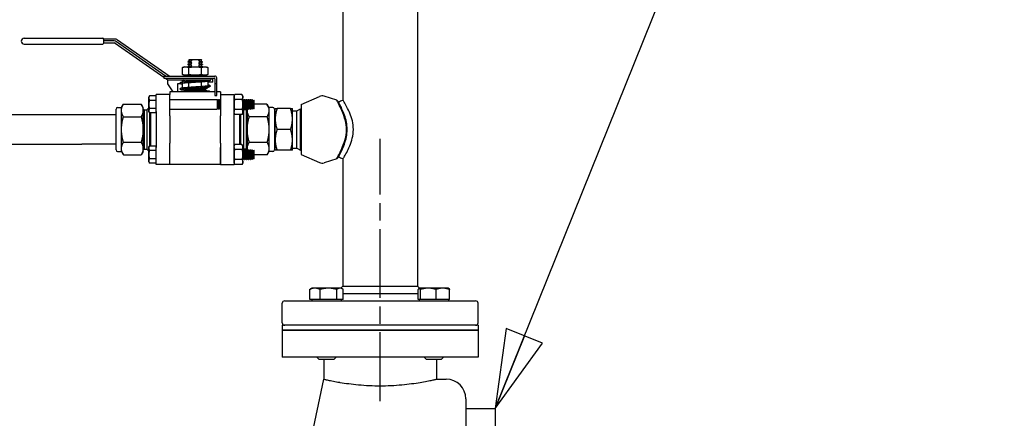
# Paper-space layout 'SHEET_1' of a CAD drawing. Header units: inches. Extents: x 4 to 540, y 12 to 340.
# Tile 58 of 116: x 272 to 297, y 135 to 145. Entities that reach past the tile are written whole.
import ezdxf

# ---------------------------------------------------------------- set-up
doc = ezdxf.new("R2010")
doc.units = ezdxf.units.IN
doc.header["$LTSCALE"] = 16
doc.header["$MEASUREMENT"] = 0
doc.linetypes.add('CHAIN', pattern=[0.7087, 0.4724, -0.0591, 0.1181, -0.0591])
doc.layers.get('0').update_dxf_attribs({"lineweight": 25})
doc.layers.add('CENTER', color=7, linetype='CHAIN', lineweight=25)
doc.layers.add('DIMEN', color=7, linetype='Continuous', lineweight=25)
doc.styles.get("Standard").update_dxf_attribs({"font": 'arial.ttf'})
doc.dimstyles.new('DEFAULT-ANSI$7', dxfattribs={"dimscale": 16, "dimtxt": 0.125, "dimasz": 0.125, "dimexe": 0.125, "dimexo": 0.0625, "dimgap": 0.031496, "dimtad": 0, "dimtih": 1, "dimtoh": 1, "dimrnd": 1e-08, "dimzin": 4, "dimdsep": 46, "dimtxsty": 'Standard', "dimblk": 'Filled-1', "dimcen": 0.09, "dimdle": 0.393701, "dimclrd": 256, "dimclre": 256, "dimclrt": 256, "dimadec": 0, "dimazin": 1, "dimtfac": 1.504, "dimtofl": 0, "dimtmove": 0, "dimatfit": 3, "dimldrblk": 'Filled-1', "dimfxl": 1, "dimtolj": 1, "dimtzin": 4, "dimlwd": 25, "dimlwe": 25, "dimarcsym": 0})

# ---------------------------------------------------------------- blocks, each defined once
blk = doc.blocks.new('Filled-1')
at = {"color": 0}
for p, q in [((0, 0), (-1, 0.25)), ((-1, 0.25), (-1, -0.25)), ((-1, 0), (0, 0)), ((-1, -0.25), (0, 0))]:
    blk.add_line(p, q, dxfattribs=at)
at = {"color": 0, "flags": 128}
blk.add_lwpolyline([(-1, -0.25), (0, 0), (-1, 0.25), (-1, -0.25)], dxfattribs=at)
at = {"color": 0}
blk.add_solid([(-1, -0.25), (0, 0), (-1, 0.25), (-1, -0.25)], dxfattribs=at)

psp = doc.layouts.new('SHEET_1')

# ---------------------------------------------------------------- linework, layer by layer
for p, q in [((280.279, 145.641), (280.279, 142.829)), ((282.179, 145.641), (282.179, 138.076)), ((272.143, 144.406), (274.148, 144.406)), ((274.168, 144.386), (274.168, 144.277)), ((274.441, 144.386), (274.188, 144.386)), ((274.441, 144.336), (274.188, 144.336)), ((274.188, 144.286), (274.441, 144.286)), ((274.469, 144.277), (275.708, 143.41)), ((275.752, 143.44), (274.498, 144.318)), ((275.839, 143.44), (274.527, 144.359)), ((272.143, 144.256), (274.148, 144.256)), ((276.354, 143.827), (276.32, 143.807)), ((276.32, 143.807), (276.364, 143.807)), ((276.32, 143.807), (276.32, 143.8)), ((276.364, 143.8), (276.32, 143.8)), ((276.354, 143.78), (276.32, 143.8)), ((276.358, 143.866), (276.342, 143.85)), ((276.393, 143.85), (276.342, 143.85)), ((276.354, 143.843), (276.342, 143.85)), ((276.358, 143.866), (276.419, 143.866)), ((276.364, 143.8), (276.364, 143.807)), ((276.419, 143.866), (276.596, 143.866)), ((276.596, 143.866), (276.657, 143.866)), ((276.673, 143.85), (276.622, 143.85)), ((276.652, 143.807), (276.652, 143.8)), ((276.652, 143.807), (276.695, 143.807)), ((276.695, 143.8), (276.652, 143.8)), ((276.657, 143.866), (276.673, 143.85)), ((276.661, 143.843), (276.673, 143.85)), ((276.661, 143.827), (276.695, 143.807)), ((276.661, 143.78), (276.695, 143.8)), ((276.695, 143.807), (276.695, 143.8)), ((276.226, 143.679), (276.182, 143.659)), ((276.182, 143.48), (276.182, 143.659)), ((276.226, 143.679), (276.789, 143.679)), ((276.354, 143.764), (276.32, 143.745)), ((276.32, 143.745), (276.364, 143.745)), ((276.32, 143.745), (276.32, 143.737)), ((276.364, 143.737), (276.32, 143.737)), ((276.354, 143.718), (276.32, 143.737)), ((276.354, 143.702), (276.32, 143.682)), ((276.32, 143.682), (276.364, 143.682)), ((276.32, 143.682), (276.32, 143.679)), ((276.345, 143.48), (276.345, 143.659)), ((276.364, 143.737), (276.364, 143.745)), ((276.364, 143.679), (276.364, 143.682)), ((276.652, 143.745), (276.652, 143.737)), ((276.652, 143.745), (276.695, 143.745)), ((276.695, 143.737), (276.652, 143.737)), ((276.652, 143.682), (276.652, 143.679)), ((276.652, 143.682), (276.695, 143.682)), ((276.661, 143.764), (276.695, 143.745)), ((276.661, 143.718), (276.695, 143.737)), ((276.661, 143.702), (276.695, 143.682)), ((276.67, 143.48), (276.67, 143.659)), ((276.695, 143.745), (276.695, 143.737)), ((276.695, 143.682), (276.695, 143.679)), ((276.789, 143.679), (276.833, 143.659)), ((276.833, 143.659), (276.833, 143.48)), ((275.708, 143.44), (277.008, 143.44)), ((275.708, 143.44), (275.708, 143.39)), ((275.708, 143.39), (276.988, 143.39)), ((275.736, 143.39), (275.782, 143.358)), ((275.808, 143.24), (275.808, 143.345)), ((275.839, 143.34), (276.338, 143.34)), ((276.226, 143.46), (276.182, 143.48)), ((276.226, 143.34), (276.182, 143.32)), ((276.182, 143.292), (276.182, 143.32)), ((276.226, 143.46), (276.789, 143.46)), ((276.238, 143.45), (276.238, 143.46)), ((276.778, 143.45), (276.238, 143.45)), ((276.308, 143.44), (276.238, 143.45)), ((276.338, 143.34), (276.677, 143.34)), ((276.345, 143.307), (276.345, 143.32)), ((276.345, 143.157), (276.345, 143.267)), ((276.67, 143.18), (276.67, 143.29)), ((276.677, 143.34), (276.908, 143.34)), ((276.708, 143.44), (276.778, 143.45)), ((276.778, 143.45), (276.778, 143.46)), ((276.789, 143.46), (276.833, 143.48)), ((276.833, 143.305), (276.833, 143.196)), ((276.958, 143.287), (276.833, 143.281)), ((276.908, 143.39), (276.908, 143.375)), ((276.908, 143.375), (276.908, 143.355)), ((276.908, 143.355), (276.908, 143.34)), ((276.958, 143.37), (276.958, 143.39)), ((276.958, 143.287), (276.958, 143.37)), ((277.008, 143.37), (277.008, 143.24)), ((277.058, 143.24), (277.058, 143.39)), ((275.944, 143.036), (275.808, 143.24)), ((277.008, 143.036), (275.863, 143.036)), ((275.863, 143.036), (275.863, 142.966)), ((276.136, 143.244), (276.058, 143.24)), ((276.058, 143.24), (276.058, 143.036)), ((276.182, 143.142), (276.182, 143.251)), ((276.308, 143.101), (276.238, 143.091)), ((276.238, 143.091), (276.778, 143.091)), ((276.238, 143.091), (276.238, 143.081)), ((276.238, 143.081), (276.778, 143.081)), ((276.238, 143.036), (276.238, 143.081)), ((276.238, 143.081), (276.778, 143.081)), ((276.308, 143.101), (276.249, 143.109)), ((276.778, 143.111), (276.267, 143.111)), ((276.308, 143.101), (276.708, 143.101)), ((276.708, 143.101), (276.308, 143.101)), ((276.396, 143.121), (276.789, 143.121)), ((276.708, 143.101), (276.778, 143.111)), ((276.708, 143.101), (276.778, 143.091)), ((276.778, 143.111), (276.778, 143.121)), ((276.778, 143.091), (276.778, 143.081)), ((276.778, 143.036), (276.778, 143.081)), ((276.789, 143.121), (276.833, 143.141)), ((276.833, 143.155), (276.833, 143.141)), ((277.058, 143.24), (277.008, 143.24)), ((277.008, 143.24), (277.008, 142.94)), ((277.058, 142.94), (277.058, 143.24)), ((277.153, 143.036), (277.058, 143.036)), ((277.153, 143.036), (277.153, 142.966)), ((275.323, 142.904), (275.339, 142.933)), ((275.323, 142.716), (275.323, 142.904)), ((275.513, 142.933), (275.339, 142.933)), ((275.339, 142.824), (275.513, 142.824)), ((275.513, 142.534), (275.513, 142.966)), ((275.863, 142.966), (275.513, 142.966)), ((275.513, 142.824), (275.513, 142.933)), ((275.513, 142.841), (275.513, 142.841)), ((275.513, 142.608), (275.513, 142.824)), ((275.863, 142.534), (275.863, 142.966)), ((275.863, 142.841), (277.066, 142.841)), ((277.008, 142.94), (277.058, 142.94)), ((277.066, 142.841), (277.066, 142.591)), ((277.081, 142.814), (277.066, 142.841)), ((277.094, 142.814), (277.109, 142.841)), ((277.109, 142.591), (277.109, 142.841)), ((277.109, 142.841), (277.116, 142.841)), ((277.116, 142.841), (277.116, 142.591)), ((277.131, 142.814), (277.116, 142.841)), ((277.144, 142.814), (277.153, 142.829)), ((277.153, 142.966), (277.153, 142.534)), ((277.153, 142.966), (277.503, 142.966)), ((277.503, 142.935), (277.522, 142.969)), ((277.503, 142.966), (277.503, 142.534)), ((277.503, 142.497), (277.503, 142.935)), ((277.503, 142.829), (277.503, 142.829)), ((277.702, 142.969), (277.522, 142.969)), ((277.702, 142.842), (277.522, 142.842)), ((277.722, 142.935), (277.702, 142.969)), ((277.722, 142.497), (277.722, 142.935)), ((277.731, 142.814), (277.722, 142.831)), ((277.744, 142.814), (277.759, 142.841)), ((277.759, 142.591), (277.759, 142.841)), ((277.759, 142.841), (277.766, 142.841)), ((277.766, 142.841), (277.766, 142.591)), ((277.781, 142.814), (277.766, 142.841)), ((277.794, 142.814), (277.809, 142.841)), ((277.809, 142.591), (277.809, 142.841)), ((277.809, 142.841), (277.816, 142.841)), ((277.816, 142.841), (277.816, 142.591)), ((277.831, 142.814), (277.816, 142.841)), ((277.844, 142.814), (277.859, 142.841)), ((277.859, 142.591), (277.859, 142.841)), ((277.859, 142.841), (277.866, 142.841)), ((277.866, 142.841), (277.866, 142.591)), ((277.881, 142.814), (277.866, 142.841)), ((277.894, 142.814), (277.909, 142.841)), ((277.909, 142.591), (277.909, 142.841)), ((277.909, 142.841), (277.916, 142.841)), ((277.916, 142.841), (277.916, 142.591)), ((277.931, 142.814), (277.916, 142.841)), ((277.944, 142.814), (277.959, 142.841)), ((277.959, 142.591), (277.959, 142.841)), ((277.959, 142.841), (277.966, 142.841)), ((277.966, 142.841), (277.966, 142.591)), ((277.981, 142.814), (277.966, 142.841)), ((277.994, 142.814), (278.001, 142.827)), ((278.001, 142.605), (278.001, 142.827)), ((278.013, 142.816), (278.001, 142.827)), ((278.013, 142.616), (278.013, 142.816)), ((279.216, 142.714), (279.677, 142.92)), ((280.121, 142.826), (279.799, 142.927)), ((280.121, 142.826), (280.162, 142.782)), ((274.488, 141.554), (274.488, 142.599)), ((274.528, 142.639), (274.626, 142.639)), ((274.626, 142.639), (274.676, 142.726)), ((274.626, 142.563), (274.626, 142.639)), ((274.626, 142.076), (274.626, 142.563)), ((274.676, 142.726), (275.127, 142.726)), ((275.178, 142.639), (275.127, 142.726)), ((275.178, 142.563), (275.178, 142.639)), ((275.178, 142.076), (275.178, 142.563)), ((275.201, 142.577), (275.183, 142.607)), ((275.201, 142.577), (275.201, 141.575)), ((275.201, 142.577), (275.207, 142.577)), ((275.207, 142.577), (275.209, 142.579)), ((275.207, 141.575), (275.207, 142.577)), ((275.209, 141.574), (275.209, 142.579)), ((275.209, 142.579), (275.269, 142.579)), ((275.269, 142.579), (275.323, 142.632)), ((275.269, 142.579), (275.269, 141.574)), ((275.323, 142.529), (275.323, 142.716)), ((275.323, 142.529), (275.339, 142.499)), ((275.513, 142.608), (275.339, 142.608)), ((275.513, 142.499), (275.513, 142.608)), ((275.513, 142.591), (275.513, 142.591)), ((275.513, 142.534), (275.513, 142.426)), ((275.863, 142.591), (277.066, 142.591)), ((275.863, 142.426), (275.863, 142.534)), ((277.081, 142.618), (277.066, 142.591)), ((277.094, 142.618), (277.109, 142.591)), ((277.109, 142.591), (277.116, 142.591)), ((277.131, 142.618), (277.116, 142.591)), ((277.144, 142.618), (277.153, 142.603)), ((277.153, 142.534), (277.153, 142.426)), ((277.503, 142.603), (277.503, 142.603)), ((277.503, 142.426), (277.503, 142.534)), ((277.702, 142.59), (277.522, 142.59)), ((277.731, 142.618), (277.722, 142.601)), ((277.746, 142.579), (277.722, 142.603)), ((277.744, 142.618), (277.759, 142.591)), ((277.746, 141.574), (277.746, 142.579)), ((277.807, 142.579), (277.746, 142.579)), ((277.759, 142.591), (277.766, 142.591)), ((277.781, 142.618), (277.766, 142.591)), ((277.794, 142.618), (277.809, 142.591)), ((277.807, 142.579), (277.807, 141.574)), ((277.808, 142.577), (277.807, 142.579)), ((277.808, 142.577), (277.808, 141.575)), ((277.815, 142.577), (277.808, 142.577)), ((277.809, 142.591), (277.816, 142.591)), ((277.815, 142.577), (277.832, 142.607)), ((277.815, 141.575), (277.815, 142.577)), ((277.831, 142.618), (277.816, 142.591)), ((277.838, 142.622), (277.838, 142.563)), ((277.838, 142.563), (277.838, 142.076)), ((277.844, 142.618), (277.859, 142.591)), ((277.859, 142.591), (277.866, 142.591)), ((277.881, 142.618), (277.866, 142.591)), ((277.894, 142.618), (277.909, 142.591)), ((277.909, 142.591), (277.916, 142.591)), ((277.931, 142.618), (277.916, 142.591)), ((277.944, 142.618), (277.959, 142.591)), ((277.959, 142.591), (277.966, 142.591)), ((277.981, 142.618), (277.966, 142.591)), ((277.994, 142.618), (278.001, 142.605)), ((278.013, 142.616), (278.001, 142.605)), ((278.339, 142.726), (278.013, 142.726)), ((278.39, 142.639), (278.339, 142.726)), ((278.39, 142.639), (278.39, 142.563)), ((278.488, 142.639), (278.39, 142.639)), ((278.39, 142.563), (278.39, 142.076)), ((278.528, 142.599), (278.528, 141.554)), ((278.55, 142.342), (278.55, 142.608)), ((278.942, 142.608), (278.597, 142.608)), ((278.99, 142.342), (278.99, 142.608)), ((278.99, 142.551), (279.102, 142.551)), ((279.102, 142.551), (279.196, 142.605)), ((279.102, 141.601), (279.102, 142.551)), ((279.196, 141.547), (279.196, 142.605)), ((279.196, 142.57), (279.216, 142.605)), ((279.216, 142.714), (279.216, 141.438)), ((273.613, 142.451), (271.613, 142.451)), ((274.488, 142.451), (273.613, 142.451)), ((274.676, 142.401), (275.127, 142.401)), ((275.513, 142.499), (275.339, 142.499)), ((275.349, 141.653), (275.349, 142.499)), ((275.369, 142.499), (275.369, 141.653)), ((275.513, 142.426), (275.513, 141.727)), ((275.863, 142.426), (275.863, 141.727)), ((277.153, 141.727), (277.153, 142.426)), ((277.503, 142.497), (277.522, 142.463)), ((277.503, 141.727), (277.503, 142.426)), ((277.702, 142.463), (277.522, 142.463)), ((277.646, 141.689), (277.646, 142.463)), ((277.666, 142.463), (277.666, 141.689)), ((277.722, 142.497), (277.702, 142.463)), ((278.339, 142.401), (277.888, 142.401)), ((278.55, 141.81), (278.55, 142.342)), ((278.99, 141.81), (278.99, 142.342)), ((274.626, 141.589), (274.626, 142.076)), ((275.178, 141.589), (275.178, 142.076)), ((277.838, 142.076), (277.838, 141.589)), ((278.39, 142.076), (278.39, 141.589)), ((278.942, 142.076), (278.597, 142.076)), ((278.55, 141.545), (278.55, 141.81)), ((278.99, 141.545), (278.99, 141.81)), ((271.613, 141.701), (273.613, 141.701)), ((274.488, 141.701), (273.613, 141.701)), ((274.528, 141.514), (274.626, 141.514)), ((274.626, 141.514), (274.626, 141.589)), ((274.626, 141.514), (274.676, 141.427)), ((274.676, 141.751), (275.127, 141.751)), ((275.178, 141.514), (275.127, 141.427)), ((275.178, 141.514), (275.178, 141.589)), ((275.201, 141.575), (275.183, 141.545)), ((275.201, 141.575), (275.207, 141.575)), ((275.207, 141.575), (275.209, 141.574)), ((275.209, 141.574), (275.269, 141.574)), ((275.269, 141.574), (275.323, 141.52)), ((275.323, 141.624), (275.339, 141.653)), ((275.323, 141.436), (275.323, 141.624)), ((275.513, 141.653), (275.339, 141.653)), ((275.339, 141.544), (275.513, 141.544)), ((275.513, 141.727), (275.513, 141.618)), ((275.513, 141.544), (275.513, 141.653)), ((275.513, 141.186), (275.513, 141.618)), ((275.513, 141.561), (275.513, 141.561)), ((275.513, 141.328), (275.513, 141.544)), ((275.863, 141.618), (275.863, 141.727)), ((275.863, 141.186), (275.863, 141.618)), ((275.863, 141.186), (275.863, 141.618)), ((277.153, 141.727), (277.153, 141.618)), ((277.153, 141.186), (277.153, 141.618)), ((277.153, 141.618), (277.153, 141.186)), ((277.503, 141.618), (277.503, 141.727)), ((277.503, 141.655), (277.522, 141.689)), ((277.503, 141.217), (277.503, 141.655)), ((277.503, 141.618), (277.503, 141.186)), ((277.503, 141.549), (277.503, 141.549)), ((277.702, 141.689), (277.522, 141.689)), ((277.702, 141.562), (277.522, 141.562)), ((277.722, 141.655), (277.702, 141.689)), ((277.722, 141.217), (277.722, 141.655)), ((277.746, 141.574), (277.722, 141.549)), ((277.731, 141.534), (277.722, 141.551)), ((277.744, 141.534), (277.759, 141.561)), ((277.807, 141.574), (277.746, 141.574)), ((277.759, 141.311), (277.759, 141.561)), ((277.759, 141.561), (277.766, 141.561)), ((277.766, 141.561), (277.766, 141.311)), ((277.781, 141.534), (277.766, 141.561)), ((277.794, 141.534), (277.809, 141.561)), ((277.808, 141.575), (277.807, 141.574)), ((277.815, 141.575), (277.808, 141.575)), ((277.809, 141.311), (277.809, 141.561)), ((277.809, 141.561), (277.816, 141.561)), ((277.815, 141.575), (277.832, 141.545)), ((277.816, 141.561), (277.816, 141.311)), ((277.831, 141.534), (277.816, 141.561)), ((277.838, 141.589), (277.838, 141.53)), ((277.844, 141.534), (277.859, 141.561)), ((277.859, 141.311), (277.859, 141.561)), ((277.859, 141.561), (277.866, 141.561)), ((277.866, 141.561), (277.866, 141.311)), ((277.881, 141.534), (277.866, 141.561)), ((277.888, 141.751), (278.339, 141.751)), ((277.894, 141.534), (277.909, 141.561)), ((277.909, 141.311), (277.909, 141.561)), ((277.909, 141.561), (277.916, 141.561)), ((277.916, 141.561), (277.916, 141.311)), ((277.931, 141.534), (277.916, 141.561)), ((277.944, 141.534), (277.959, 141.561)), ((277.959, 141.311), (277.959, 141.561)), ((277.959, 141.561), (277.966, 141.561)), ((277.966, 141.561), (277.966, 141.311)), ((277.981, 141.534), (277.966, 141.561)), ((277.994, 141.534), (278.001, 141.547)), ((278.001, 141.325), (278.001, 141.547)), ((278.013, 141.536), (278.001, 141.547)), ((278.013, 141.336), (278.013, 141.536)), ((278.39, 141.514), (278.339, 141.427)), ((278.39, 141.589), (278.39, 141.514)), ((278.488, 141.514), (278.39, 141.514)), ((278.942, 141.545), (278.597, 141.545)), ((278.99, 141.601), (279.102, 141.601)), ((279.102, 141.601), (279.196, 141.547)), ((279.196, 141.583), (279.216, 141.547)), ((274.676, 141.427), (275.127, 141.427)), ((275.323, 141.249), (275.323, 141.436)), ((275.513, 141.328), (275.339, 141.328)), ((275.513, 141.219), (275.513, 141.328)), ((275.513, 141.311), (275.513, 141.311)), ((277.503, 141.323), (277.503, 141.323)), ((277.702, 141.31), (277.522, 141.31)), ((277.731, 141.338), (277.722, 141.321)), ((277.744, 141.338), (277.759, 141.311)), ((277.759, 141.311), (277.766, 141.311)), ((277.781, 141.338), (277.766, 141.311)), ((277.794, 141.338), (277.809, 141.311)), ((277.809, 141.311), (277.816, 141.311)), ((277.831, 141.338), (277.816, 141.311)), ((277.844, 141.338), (277.859, 141.311)), ((277.859, 141.311), (277.866, 141.311)), ((277.881, 141.338), (277.866, 141.311)), ((277.894, 141.338), (277.909, 141.311)), ((277.909, 141.311), (277.916, 141.311)), ((277.931, 141.338), (277.916, 141.311)), ((277.944, 141.338), (277.959, 141.311)), ((277.959, 141.311), (277.966, 141.311)), ((277.981, 141.338), (277.966, 141.311)), ((277.994, 141.338), (278.001, 141.325)), ((278.013, 141.336), (278.001, 141.325)), ((278.339, 141.427), (278.013, 141.427)), ((279.216, 141.438), (279.677, 141.232)), ((280.121, 141.326), (279.799, 141.225)), ((280.162, 141.37), (280.121, 141.326)), ((280.279, 141.323), (280.279, 138.076)), ((275.323, 141.249), (275.339, 141.219)), ((275.513, 141.219), (275.339, 141.219)), ((275.863, 141.186), (275.513, 141.186)), ((277.153, 141.186), (275.863, 141.186)), ((277.153, 141.186), (277.503, 141.186)), ((277.503, 141.217), (277.522, 141.183)), ((277.702, 141.183), (277.522, 141.183)), ((277.722, 141.217), (277.702, 141.183)), ((279.43, 137.733), (279.43, 137.991)), ((279.484, 138.024), (279.453, 138.006)), ((279.562, 138.024), (279.484, 138.024)), ((279.908, 138.024), (279.562, 138.024)), ((279.694, 137.733), (279.694, 137.991)), ((280.206, 138.024), (279.908, 138.024)), ((280.123, 137.733), (280.123, 137.991)), ((280.234, 138.024), (280.206, 138.024)), ((280.279, 138.076), (280.227, 138.024)), ((280.234, 138.024), (280.265, 138.006)), ((280.279, 138.076), (282.179, 138.076)), ((280.289, 137.733), (280.289, 137.991)), ((282.179, 138.076), (282.231, 138.024)), ((282.199, 137.733), (282.199, 137.991)), ((282.224, 138.024), (282.221, 138.022)), ((282.228, 138.024), (282.224, 138.024)), ((282.456, 138.024), (282.228, 138.024)), ((282.256, 137.733), (282.256, 137.991)), ((282.828, 138.024), (282.456, 138.024)), ((282.656, 137.733), (282.656, 137.991)), ((282.974, 138.024), (282.828, 138.024)), ((282.974, 138.024), (282.978, 138.022)), ((282.999, 137.733), (282.999, 137.991)), ((280.289, 137.889), (282.199, 137.889)), ((278.729, 137.139), (278.729, 137.639)), ((278.792, 137.701), (283.667, 137.701)), ((279.562, 137.733), (279.43, 137.733)), ((279.484, 137.733), (279.484, 137.701)), ((279.694, 137.733), (279.562, 137.733)), ((279.908, 137.733), (279.694, 137.733)), ((280.123, 137.733), (279.908, 137.733)), ((280.206, 137.733), (280.123, 137.733)), ((280.289, 137.733), (280.206, 137.733)), ((280.234, 137.733), (280.234, 137.701)), ((282.228, 137.733), (282.199, 137.733)), ((282.224, 137.733), (282.224, 137.701)), ((282.256, 137.733), (282.228, 137.733)), ((282.456, 137.733), (282.256, 137.733)), ((282.656, 137.733), (282.456, 137.733)), ((282.828, 137.733), (282.656, 137.733)), ((282.999, 137.733), (282.828, 137.733)), ((282.974, 137.733), (282.974, 137.701)), ((283.729, 137.139), (283.729, 137.639)), ((283.729, 137.076), (278.729, 137.076)), ((278.729, 137.076), (278.729, 136.951)), ((283.729, 137.076), (283.729, 136.951)), ((278.729, 136.951), (283.729, 136.951)), ((278.729, 136.951), (278.729, 136.264)), ((283.729, 136.951), (278.729, 136.951)), ((283.729, 136.951), (283.729, 136.264)), ((283.729, 136.264), (278.729, 136.264)), ((279.672, 136.201), (279.609, 136.264)), ((280.047, 136.201), (280.109, 136.264)), ((282.412, 136.201), (282.349, 136.264)), ((282.787, 136.201), (282.849, 136.264)), ((280.047, 136.201), (279.672, 136.201)), ((279.789, 136.201), (279.789, 135.701)), ((282.787, 136.201), (282.412, 136.201)), ((282.669, 136.201), (282.669, 135.701)), ((278.917, 131.576), (279.789, 135.701)), ((282.669, 135.701), (282.917, 135.701)), ((283.417, 135.201), (283.417, 124.451)), ((283.417, 134.951), (284.167, 134.951)), ((284.167, 134.951), (284.167, 124.451))]:
    psp.add_line(p, q)
for centre, radius, start, end in [((272.143, 144.331), 0.075, 90, 270), ((274.148, 144.386), 0.02, 0, 90), ((274.149, 144.276), 0.02, 270, 345.5225), ((274.153, 144.386), 0.02, 30, 90), ((274.188, 144.356), 0.02, 180, 270), ((274.188, 144.266), 0.02, 90, 165.5225), ((274.188, 144.406), 0.02, 210, 270), ((274.441, 144.236), 0.15, 55, 90), ((274.441, 144.236), 0.1, 55, 90), ((274.441, 144.236), 0.05, 55, 90), ((276.349, 143.835), 0.00902, 300, 60), ((276.349, 143.772), 0.00902, 300, 60), ((276.666, 143.835), 0.00902, 120, 240), ((276.666, 143.772), 0.00902, 120, 240), ((276.349, 143.71), 0.00902, 300, 60), ((276.666, 143.71), 0.00902, 120, 240), ((275.839, 143.44), 0.1, 235, 270), ((276.988, 143.37), 0.02, 0, 90), ((277.008, 143.39), 0.05, 0, 90), ((276.868, 143.036), 0.02, 90, 180), ((276.868, 143.036), 0.02, 0, 90), ((277.088, 142.818), 0.00722, 210, 330), ((277.138, 142.818), 0.00722, 210, 330), ((277.738, 142.818), 0.00722, 210, 330), ((277.788, 142.818), 0.00722, 210, 330), ((277.838, 142.818), 0.00722, 210, 330), ((277.888, 142.818), 0.00722, 210, 330), ((277.938, 142.818), 0.00722, 210, 330), ((277.988, 142.818), 0.00722, 210, 330), ((279.748, 142.764), 0.172, 72.5256, 114.1153), ((274.528, 142.599), 0.04, 90, 180), ((275.18, 142.605), 0.00434, 30, 116.717), ((277.088, 142.614), 0.00722, 30, 150), ((277.138, 142.614), 0.00722, 30, 150), ((277.738, 142.614), 0.00722, 30, 150), ((277.788, 142.614), 0.00722, 30, 150), ((277.838, 142.614), 0.00722, 30, 150), ((277.836, 142.605), 0.00434, 63.283, 150), ((277.888, 142.614), 0.00722, 30, 150), ((277.938, 142.614), 0.00722, 30, 150), ((277.988, 142.614), 0.00722, 30, 150), ((278.488, 142.599), 0.04, 0, 90), ((278.528, 142.473), 0.022, 270, 0), ((274.528, 141.554), 0.04, 180, 270), ((275.18, 141.547), 0.00434, 243.283, 330), ((277.738, 141.538), 0.00722, 210, 330), ((277.788, 141.538), 0.00722, 210, 330), ((277.838, 141.538), 0.00722, 210, 330), ((277.836, 141.547), 0.00434, 210, 296.717), ((277.888, 141.538), 0.00722, 210, 330), ((277.938, 141.538), 0.00722, 210, 330), ((277.988, 141.538), 0.00722, 210, 330), ((278.488, 141.554), 0.04, 270, 0), ((278.528, 141.679), 0.022, 0, 90), ((277.738, 141.334), 0.00722, 30, 150), ((277.788, 141.334), 0.00722, 30, 150), ((277.838, 141.334), 0.00722, 30, 150), ((277.888, 141.334), 0.00722, 30, 150), ((277.938, 141.334), 0.00722, 30, 150), ((277.988, 141.334), 0.00722, 30, 150), ((279.748, 141.389), 0.172, 245.8847, 287.4744), ((278.792, 137.639), 0.0625, 90, 180), ((283.667, 137.639), 0.0625, 0, 90), ((278.792, 137.139), 0.0625, 180, 270), ((283.667, 137.139), 0.0625, 270, 0), ((282.917, 135.201), 0.5, 0, 90)]:
    psp.add_arc(centre, radius, start, end)
for points, knots in [([(274.153, 144.406), (274.153, 144.406), (274.153, 144.406), (274.152, 144.406), (274.152, 144.406), (274.151, 144.406), (274.15, 144.406), (274.15, 144.406), (274.15, 144.406), (274.149, 144.406), (274.149, 144.406), (274.148, 144.406), (274.148, 144.406), (274.148, 144.406), (274.148, 144.406), (274.148, 144.406)], [0, 0, 0, 0, 0.00614162, 0.00614162, 0.01316062, 0.01316062, 0.0175475, 0.0175475, 0.01974094, 0.01974094, 0.02325044, 0.02325044, 0.02886563, 0.02886563, 0.035095, 0.035095, 0.035095, 0.035095]), ([(274.148, 144.256), (274.148, 144.256), (274.148, 144.256), (274.148, 144.256), (274.148, 144.256), (274.148, 144.256), (274.149, 144.256), (274.149, 144.256), (274.149, 144.256), (274.149, 144.256), (274.149, 144.256), (274.149, 144.256), (274.149, 144.256), (274.149, 144.256), (274.149, 144.256), (274.149, 144.256)], [0, 0, 0, 0, 0.00168297, 0.00168297, 0.00168297, 0.00683708, 0.00683708, 0.00683708, 0.01051859, 0.01051859, 0.01051859, 0.01314824, 0.01314824, 0.01314824, 0.01502656, 0.01502656, 0.01502656, 0.01502656]), ([(276.412, 143.827), (276.413, 143.827), (276.414, 143.828), (276.417, 143.83), (276.418, 143.831), (276.419, 143.833), (276.419, 143.834), (276.419, 143.836), (276.419, 143.837), (276.418, 143.839), (276.417, 143.84), (276.414, 143.841), (276.413, 143.842), (276.412, 143.843)], [0.02357812, 0.02357812, 0.02357812, 0.02357812, 0.02773112, 0.02773112, 0.03150508, 0.03150508, 0.03434188, 0.03434188, 0.03717867, 0.03717867, 0.04095263, 0.04095263, 0.04510564, 0.04510564, 0.04510564, 0.04510564]), ([(276.412, 143.764), (276.413, 143.765), (276.414, 143.766), (276.417, 143.767), (276.418, 143.768), (276.419, 143.77), (276.419, 143.771), (276.419, 143.773), (276.419, 143.774), (276.418, 143.776), (276.417, 143.777), (276.414, 143.779), (276.413, 143.78), (276.412, 143.78)], [0.02357812, 0.02357812, 0.02357812, 0.02357812, 0.02773112, 0.02773112, 0.03150508, 0.03150508, 0.03434188, 0.03434188, 0.03717867, 0.03717867, 0.04095263, 0.04095263, 0.04510564, 0.04510564, 0.04510564, 0.04510564]), ([(276.604, 143.843), (276.602, 143.842), (276.601, 143.841), (276.599, 143.84), (276.598, 143.839), (276.597, 143.837), (276.596, 143.836), (276.596, 143.834), (276.597, 143.833), (276.598, 143.831), (276.599, 143.83), (276.601, 143.828), (276.602, 143.827), (276.604, 143.827)], [0.02357812, 0.02357812, 0.02357812, 0.02357812, 0.02773112, 0.02773112, 0.03150508, 0.03150508, 0.03434188, 0.03434188, 0.03717867, 0.03717867, 0.04095263, 0.04095263, 0.04510564, 0.04510564, 0.04510564, 0.04510564]), ([(276.604, 143.78), (276.602, 143.78), (276.601, 143.779), (276.599, 143.777), (276.598, 143.776), (276.597, 143.774), (276.596, 143.773), (276.596, 143.771), (276.597, 143.77), (276.598, 143.768), (276.599, 143.767), (276.601, 143.766), (276.602, 143.765), (276.604, 143.764)], [0.02357812, 0.02357812, 0.02357812, 0.02357812, 0.02773112, 0.02773112, 0.03150508, 0.03150508, 0.03434188, 0.03434188, 0.03717867, 0.03717867, 0.04095263, 0.04095263, 0.04510564, 0.04510564, 0.04510564, 0.04510564]), ([(276.412, 143.702), (276.413, 143.702), (276.414, 143.703), (276.417, 143.705), (276.418, 143.706), (276.419, 143.708), (276.419, 143.709), (276.419, 143.711), (276.419, 143.712), (276.418, 143.714), (276.417, 143.715), (276.414, 143.716), (276.413, 143.717), (276.412, 143.718)], [0.02357812, 0.02357812, 0.02357812, 0.02357812, 0.02773112, 0.02773112, 0.03150508, 0.03150508, 0.03434188, 0.03434188, 0.03717867, 0.03717867, 0.04095263, 0.04095263, 0.04510564, 0.04510564, 0.04510564, 0.04510564]), ([(276.604, 143.718), (276.602, 143.717), (276.601, 143.716), (276.599, 143.715), (276.598, 143.714), (276.597, 143.712), (276.596, 143.711), (276.596, 143.709), (276.597, 143.708), (276.598, 143.706), (276.599, 143.705), (276.601, 143.703), (276.602, 143.702), (276.604, 143.702)], [0.02357812, 0.02357812, 0.02357812, 0.02357812, 0.02773112, 0.02773112, 0.03150508, 0.03150508, 0.03434188, 0.03434188, 0.03717867, 0.03717867, 0.04095263, 0.04095263, 0.04510564, 0.04510564, 0.04510564, 0.04510564]), ([(276.182, 143.23), (276.179, 143.231), (276.176, 143.231), (276.165, 143.233), (276.158, 143.235), (276.149, 143.237), (276.145, 143.238), (276.14, 143.241), (276.137, 143.243), (276.132, 143.248), (276.129, 143.251), (276.127, 143.259), (276.127, 143.263), (276.129, 143.269), (276.13, 143.272), (276.133, 143.276), (276.135, 143.278), (276.139, 143.281), (276.141, 143.282), (276.148, 143.285), (276.153, 143.286), (276.177, 143.292), (276.203, 143.295), (276.265, 143.301), (276.299, 143.304), (276.369, 143.309), (276.407, 143.312), (276.466, 143.316), (276.487, 143.317), (276.546, 143.321), (276.586, 143.324), (276.659, 143.329), (276.693, 143.331), (276.748, 143.336), (276.77, 143.338), (276.789, 143.34)], [7.483597, 7.483597, 7.483597, 7.483597, 7.539528, 7.539528, 7.692378, 7.692378, 7.786383, 7.786383, 7.857123, 7.857123, 7.907785, 7.907785, 7.949449, 7.949449, 7.985079, 7.985079, 8.02483, 8.02483, 8.082975, 8.082975, 8.230777, 8.230777, 8.621905, 8.621905, 8.936675, 8.936675, 9.232505, 9.232505, 9.392549, 9.392549, 9.689653, 9.689653, 9.981476, 9.981476, 10.215734, 10.215734, 10.215734, 10.215734]), ([(276.887, 143.34), (276.888, 143.337), (276.888, 143.333), (276.886, 143.327), (276.884, 143.324), (276.881, 143.32), (276.879, 143.319), (276.875, 143.316), (276.873, 143.315), (276.864, 143.311), (276.858, 143.31), (276.84, 143.306), (276.827, 143.304), (276.79, 143.3), (276.76, 143.297), (276.695, 143.291), (276.659, 143.289), (276.585, 143.284), (276.546, 143.281), (276.469, 143.276), (276.431, 143.273), (276.358, 143.268), (276.323, 143.266), (276.262, 143.261), (276.235, 143.258), (276.193, 143.253), (276.176, 143.251), (276.163, 143.248), (276.16, 143.246), (276.16, 143.246), (276.16, 143.246), (276.16, 143.246)], [0.000002, 0.000002, 0.000002, 0.000002, 0.039903, 0.039903, 0.07628, 0.07628, 0.117492, 0.117492, 0.181172, 0.181172, 0.359908, 0.359908, 0.562064, 0.562064, 0.885287, 0.885287, 1.184602, 1.184602, 1.478703, 1.478703, 1.771732, 1.771732, 2.063836, 2.063836, 2.354551, 2.354551, 2.641344, 2.641344, 2.772377, 2.772377, 2.776191, 2.776191, 2.776191, 2.776191]), ([(276.238, 143.074), (276.236, 143.074), (276.234, 143.074), (276.207, 143.077), (276.186, 143.079), (276.163, 143.084), (276.156, 143.085), (276.147, 143.088), (276.144, 143.089), (276.138, 143.092), (276.135, 143.094), (276.13, 143.101), (276.129, 143.103), (276.127, 143.11), (276.127, 143.113), (276.129, 143.12), (276.131, 143.122), (276.134, 143.127), (276.136, 143.128), (276.14, 143.131), (276.142, 143.132), (276.15, 143.135), (276.155, 143.137), (276.172, 143.14), (276.183, 143.142), (276.219, 143.147), (276.249, 143.15), (276.314, 143.155), (276.349, 143.158), (276.425, 143.163), (276.466, 143.166), (276.546, 143.171), (276.585, 143.174), (276.657, 143.179), (276.692, 143.181), (276.753, 143.186), (276.78, 143.189), (276.822, 143.194), (276.839, 143.196), (276.852, 143.2), (276.855, 143.201), (276.855, 143.201), (276.855, 143.201), (276.855, 143.201)], [1.440291, 1.440291, 1.440291, 1.440291, 1.458162, 1.458162, 1.754736, 1.754736, 1.908128, 1.908128, 2.005157, 2.005157, 2.07845, 2.07845, 2.115095, 2.115095, 2.155453, 2.155453, 2.192013, 2.192013, 2.232835, 2.232835, 2.293535, 2.293535, 2.453825, 2.453825, 2.652892, 2.652892, 2.982375, 2.982375, 3.281601, 3.281601, 3.596287, 3.596287, 3.888895, 3.888895, 4.180916, 4.180916, 4.471516, 4.471516, 4.758445, 4.758445, 4.889219, 4.889219, 4.893124, 4.893124, 4.893124, 4.893124]), ([(276.833, 143.217), (276.843, 143.215), (276.851, 143.214), (276.865, 143.211), (276.87, 143.209), (276.878, 143.204), (276.881, 143.203), (276.885, 143.197), (276.886, 143.195), (276.888, 143.188), (276.888, 143.185), (276.886, 143.178), (276.885, 143.175), (276.882, 143.171), (276.88, 143.169), (276.876, 143.166), (276.874, 143.165), (276.867, 143.162), (276.862, 143.161), (276.84, 143.156), (276.814, 143.152), (276.754, 143.146), (276.721, 143.144), (276.651, 143.138), (276.613, 143.136), (276.538, 143.131), (276.498, 143.128), (276.422, 143.123), (276.384, 143.12), (276.316, 143.115), (276.284, 143.113), (276.23, 143.108), (276.207, 143.105), (276.182, 143.101), (276.175, 143.1), (276.165, 143.098), (276.162, 143.097), (276.16, 143.096), (276.16, 143.096), (276.16, 143.096)], [5.36734, 5.36734, 5.36734, 5.36734, 5.532143, 5.532143, 5.69408, 5.69408, 5.755404, 5.755404, 5.790335, 5.790335, 5.831373, 5.831373, 5.867698, 5.867698, 5.907603, 5.907603, 5.965097, 5.965097, 6.107616, 6.107616, 6.489962, 6.489962, 6.806009, 6.806009, 7.102533, 7.102533, 7.396358, 7.396358, 7.689137, 7.689137, 7.980512, 7.980512, 8.270126, 8.270126, 8.409826, 8.409826, 8.539461, 8.539461, 8.573262, 8.573262, 8.573262, 8.573262]), ([(276.778, 143.073), (276.788, 143.072), (276.797, 143.071), (276.828, 143.068), (276.845, 143.065), (276.863, 143.061), (276.868, 143.06), (276.875, 143.056), (276.878, 143.055), (276.882, 143.05), (276.884, 143.048), (276.887, 143.043), (276.888, 143.04), (276.888, 143.036)], [10.9169574, 10.9169574, 10.9169574, 10.9169574, 11.0304044, 11.0304044, 11.3286827, 11.3286827, 11.4640653, 11.4640653, 11.5330303, 11.5330303, 11.5699572, 11.5699572, 11.6094419, 11.6094419, 11.6094419, 11.6094419]), ([(280.374, 142.076), (280.374, 142.163), (280.359, 142.238), (280.318, 142.392), (280.283, 142.48), (280.218, 142.629), (280.189, 142.689), (280.157, 142.755), (280.149, 142.771), (280.129, 142.812), (280.121, 142.826), (280.121, 142.826), (280.121, 142.826), (280.121, 142.826)], [0.033161, 0.033161, 0.033161, 0.033161, 0.700931, 0.700931, 1.653322, 1.653322, 2.479954, 2.479954, 2.831339, 2.831339, 3.507649, 3.507649, 3.515394, 3.515394, 3.515394, 3.515394]), ([(280.368, 142.264), (280.356, 142.326), (280.339, 142.386), (280.319, 142.441), (280.299, 142.498), (280.276, 142.552), (280.255, 142.598), (280.233, 142.647), (280.211, 142.69), (280.194, 142.721), (280.186, 142.738), (280.178, 142.751), (280.173, 142.762), (280.167, 142.771), (280.164, 142.778), (280.162, 142.781), (280.162, 142.781), (280.162, 142.782), (280.162, 142.782)], [0, 0, 0, 0, 0.0465362, 0.0465362, 0.0465362, 0.0941762, 0.0941762, 0.0941762, 0.1440429, 0.1440429, 0.1440429, 0.1698784, 0.1698784, 0.1698784, 0.1950904, 0.1950904, 0.1950904, 0.2040273, 0.2040273, 0.2040273, 0.2040273]), ([(280.519, 142.296), (280.502, 142.366), (280.48, 142.431), (280.456, 142.489), (280.432, 142.548), (280.405, 142.603), (280.381, 142.649), (280.356, 142.698), (280.332, 142.74), (280.314, 142.771), (280.305, 142.787), (280.297, 142.8), (280.291, 142.81), (280.285, 142.819), (280.282, 142.825), (280.28, 142.828), (280.28, 142.829), (280.279, 142.829), (280.279, 142.829)], [0, 0, 0, 0, 0.0465362, 0.0465362, 0.0465362, 0.0941762, 0.0941762, 0.0941762, 0.1440429, 0.1440429, 0.1440429, 0.1698784, 0.1698784, 0.1698784, 0.1950904, 0.1950904, 0.1950904, 0.2039928, 0.2039928, 0.2039928, 0.2039928]), ([(280.387, 142.076), (280.387, 142.077), (280.387, 142.077), (280.387, 142.077), (280.387, 142.141), (280.38, 142.204), (280.368, 142.264)], [0.95429258, 0.95429258, 0.95429258, 0.95429258, 0.95462752, 0.95462752, 0.95462752, 1, 1, 1, 1]), ([(280.545, 142.076), (280.545, 142.076), (280.545, 142.076), (280.545, 142.076), (280.545, 142.151), (280.535, 142.228), (280.519, 142.296)], [0.95462117, 0.95462117, 0.95462117, 0.95462117, 0.95462749, 0.95462749, 0.95462749, 1, 1, 1, 1]), ([(280.121, 141.326), (280.121, 141.326), (280.127, 141.337), (280.149, 141.382), (280.167, 141.417), (280.212, 141.511), (280.24, 141.571), (280.295, 141.703), (280.322, 141.775), (280.355, 141.9), (280.372, 141.973), (280.373, 142.063), (280.374, 142.067), (280.374, 142.072), (280.374, 142.076)], [12.300917, 12.300917, 12.300917, 12.300917, 13.214147, 13.214147, 14.21526, 14.21526, 15.316745, 15.316745, 16.37703, 16.37703, 17.060379, 17.060379, 17.060379, 17.09354, 17.09354, 17.09354, 17.09354]), ([(280.162, 141.37), (280.162, 141.37), (280.164, 141.374), (280.168, 141.382), (280.173, 141.39), (280.179, 141.403), (280.188, 141.418), (280.204, 141.448), (280.226, 141.492), (280.25, 141.543), (280.272, 141.59), (280.296, 141.646), (280.317, 141.705), (280.337, 141.761), (280.355, 141.823), (280.368, 141.886), (280.38, 141.947), (280.387, 142.011), (280.387, 142.076)], [0.7047513, 0.7047513, 0.7047513, 0.7047513, 0.7306867, 0.7306867, 0.7306867, 0.7576556, 0.7576556, 0.7576556, 0.8106196, 0.8106196, 0.8106196, 0.8603323, 0.8603323, 0.8603323, 0.9081329, 0.9081329, 0.9081329, 0.9542926, 0.9542926, 0.9542926, 0.9542926]), ([(280.279, 141.323), (280.279, 141.323), (280.282, 141.327), (280.286, 141.334), (280.291, 141.342), (280.298, 141.354), (280.307, 141.369), (280.324, 141.398), (280.348, 141.441), (280.375, 141.492), (280.4, 141.539), (280.428, 141.595), (280.453, 141.657), (280.478, 141.716), (280.502, 141.784), (280.518, 141.854), (280.535, 141.923), (280.545, 141.999), (280.545, 142.076)], [0.7047404, 0.7047404, 0.7047404, 0.7047404, 0.7306867, 0.7306867, 0.7306867, 0.7576555, 0.7576555, 0.7576555, 0.8106196, 0.8106196, 0.8106196, 0.8603322, 0.8603322, 0.8603322, 0.9081329, 0.9081329, 0.9081329, 0.9546212, 0.9546212, 0.9546212, 0.9546212]), ([(279.789, 135.701), (279.789, 135.701), (279.798, 135.699), (279.835, 135.691), (279.863, 135.684), (279.936, 135.669), (279.982, 135.659), (280.083, 135.64), (280.137, 135.63), (280.195, 135.62)], [5.532535, 5.532535, 5.532535, 5.532535, 6.224068, 6.224068, 6.9156, 6.9156, 7.607132, 7.607132, 8.238816, 8.238816, 8.238816, 8.238816]), ([(280.195, 135.62), (280.2, 135.619), (280.206, 135.618), (280.275, 135.607), (280.347, 135.596), (280.504, 135.576), (280.589, 135.566), (280.766, 135.55), (280.859, 135.543), (281.045, 135.535), (281.139, 135.533), (281.32, 135.533), (281.414, 135.535), (281.6, 135.543), (281.693, 135.55), (281.87, 135.566), (281.955, 135.576), (282.112, 135.596), (282.184, 135.607), (282.311, 135.628), (282.371, 135.639), (282.477, 135.659), (282.523, 135.669), (282.596, 135.684), (282.624, 135.691), (282.661, 135.699), (282.669, 135.701), (282.669, 135.701)], [8.238816, 8.238816, 8.238816, 8.238816, 8.298665, 8.298665, 8.990266, 8.990266, 9.681868, 9.681868, 10.373469, 10.373469, 11.065071, 11.065071, 11.756672, 11.756672, 12.448274, 12.448274, 13.139875, 13.139875, 13.831477, 13.831477, 14.523009, 14.523009, 15.214541, 15.214541, 15.906074, 15.906074, 16.597606, 16.597606, 16.597606, 16.597606])]:
    psp.add_open_spline(points, degree=3, knots=knots)
for points, weights in [([(276.364, 143.807), (276.39, 143.819), (276.412, 143.827)], [1, 1.01007919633, 1]), ([(276.412, 143.78), (276.39, 143.788), (276.364, 143.8)], [1, 1.01007919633, 1]), ([(276.393, 143.85), (276.407, 143.859), (276.419, 143.866)], [1, 1.00332978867, 1]), ([(276.412, 143.843), (276.403, 143.846), (276.393, 143.85)], [1, 1.00163308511, 1]), ([(276.596, 143.866), (276.608, 143.859), (276.622, 143.85)], [1, 1.00332978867, 1]), ([(276.622, 143.85), (276.612, 143.846), (276.604, 143.843)], [1, 1.00163308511, 1]), ([(276.604, 143.827), (276.625, 143.819), (276.652, 143.807)], [1, 1.01007919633, 1]), ([(276.652, 143.8), (276.625, 143.788), (276.604, 143.78)], [1, 1.01007919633, 1]), ([(276.182, 143.659), (276.264, 143.697), (276.345, 143.659)], [1, 1.15470053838, 1]), ([(276.345, 143.659), (276.508, 143.697), (276.67, 143.659)], [1, 1.15470053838, 1]), ([(276.364, 143.745), (276.39, 143.757), (276.412, 143.764)], [1, 1.01007919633, 1]), ([(276.412, 143.718), (276.39, 143.725), (276.364, 143.737)], [1, 1.01007919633, 1]), ([(276.364, 143.682), (276.39, 143.694), (276.412, 143.702)], [1, 1.01007919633, 1]), ([(276.604, 143.764), (276.625, 143.757), (276.652, 143.745)], [1, 1.01007919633, 1]), ([(276.652, 143.737), (276.625, 143.725), (276.604, 143.718)], [1, 1.01007919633, 1]), ([(276.604, 143.702), (276.625, 143.694), (276.652, 143.682)], [1, 1.01007919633, 1]), ([(276.67, 143.659), (276.751, 143.697), (276.833, 143.659)], [1, 1.15470053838, 1]), ([(276.345, 143.48), (276.264, 143.442), (276.182, 143.48)], [1, 1.15470053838, 1]), ([(276.182, 143.32), (276.264, 143.358), (276.345, 143.32)], [1, 1.15470053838, 1]), ([(276.67, 143.48), (276.508, 143.442), (276.345, 143.48)], [1, 1.15470053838, 1]), ([(276.345, 143.32), (276.494, 143.354), (276.635, 143.327)], [1, 1.13963370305, 1.02719884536]), ([(276.833, 143.48), (276.751, 143.442), (276.67, 143.48)], [1, 1.15470053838, 1]), ([(276.702, 143.332), (276.739, 143.343), (276.773, 143.338)], [1.04621000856, 1.09153363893, 1.07089020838]), ([(276.659, 143.139), (276.546, 143.114), (276.444, 143.124)], [1.00880804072, 1.10743065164, 1.06414921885]), ([(276.833, 143.141), (276.753, 143.104), (276.673, 143.14)], [1, 1.15210260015, 1.00510862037]), ([(275.339, 142.933), (275.308, 142.879), (275.339, 142.824)], [1, 1.15455095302, 1]), ([(275.339, 142.824), (275.323, 142.766), (275.323, 142.716)], [1, 1.03802697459, 1]), ([(277.522, 142.842), (277.486, 142.906), (277.522, 142.969)], [1, 1.15470053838, 1]), ([(277.522, 142.59), (277.486, 142.716), (277.522, 142.842)], [1, 1.15470053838, 1]), ([(277.702, 142.969), (277.738, 142.906), (277.702, 142.842)], [1, 1.15470053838, 1]), ([(277.702, 142.842), (277.738, 142.716), (277.702, 142.59)], [1, 1.15470053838, 1]), ([(274.626, 142.563), (274.626, 142.639), (274.676, 142.726)], [1, 1.0379548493, 1]), ([(274.676, 142.401), (274.626, 142.488), (274.626, 142.563)], [1, 1.0379548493, 1]), ([(275.127, 142.726), (275.178, 142.639), (275.178, 142.563)], [1, 1.0379548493, 1]), ([(275.178, 142.563), (275.178, 142.488), (275.127, 142.401)], [1, 1.0379548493, 1]), ([(275.323, 142.716), (275.323, 142.666), (275.339, 142.608)], [1, 1.03802697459, 1]), ([(275.339, 142.608), (275.308, 142.554), (275.339, 142.499)], [1, 1.15455095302, 1]), ([(277.522, 142.463), (277.486, 142.527), (277.522, 142.59)], [1, 1.15470053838, 1]), ([(277.702, 142.59), (277.738, 142.527), (277.702, 142.463)], [1, 1.15470053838, 1]), ([(277.838, 142.563), (277.838, 142.59), (277.844, 142.618)], [1, 1.01341149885, 1.01734498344]), ([(277.888, 142.401), (277.838, 142.488), (277.838, 142.563)], [1, 1.0379548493, 1]), ([(278.339, 142.726), (278.39, 142.639), (278.39, 142.563)], [1, 1.0379548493, 1]), ([(278.39, 142.563), (278.39, 142.488), (278.339, 142.401)], [1, 1.0379548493, 1]), ([(278.597, 142.608), (278.55, 142.465), (278.55, 142.342)], [1, 1.0379548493, 1]), ([(278.55, 142.608), (278.55, 142.608), (278.597, 142.608)], [1, 1.0379548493, 1]), ([(278.99, 142.342), (278.99, 142.465), (278.942, 142.608)], [1, 1.0379548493, 1]), ([(278.942, 142.608), (278.99, 142.608), (278.99, 142.608)], [1, 1.0379548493, 1]), ([(274.626, 142.076), (274.626, 142.227), (274.676, 142.401)], [1, 1.0379548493, 1]), ([(275.127, 142.401), (275.178, 142.227), (275.178, 142.076)], [1, 1.0379548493, 1]), ([(277.838, 142.076), (277.838, 142.227), (277.888, 142.401)], [1, 1.0379548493, 1]), ([(278.339, 142.401), (278.39, 142.227), (278.39, 142.076)], [1, 1.0379548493, 1]), ([(278.55, 142.342), (278.55, 142.218), (278.597, 142.076)], [1, 1.0379548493, 1]), ([(278.942, 142.076), (278.99, 142.218), (278.99, 142.342)], [1, 1.0379548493, 1]), ([(274.676, 141.751), (274.626, 141.925), (274.626, 142.076)], [1, 1.0379548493, 1]), ([(275.178, 142.076), (275.178, 141.925), (275.127, 141.751)], [1, 1.0379548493, 1]), ([(277.888, 141.751), (277.838, 141.925), (277.838, 142.076)], [1, 1.0379548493, 1]), ([(278.39, 142.076), (278.39, 141.925), (278.339, 141.751)], [1, 1.0379548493, 1]), ([(278.597, 142.076), (278.55, 141.934), (278.55, 141.81)], [1, 1.0379548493, 1]), ([(278.99, 141.81), (278.99, 141.934), (278.942, 142.076)], [1, 1.0379548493, 1]), ([(278.55, 141.81), (278.55, 141.687), (278.597, 141.545)], [1, 1.0379548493, 1]), ([(278.942, 141.545), (278.99, 141.687), (278.99, 141.81)], [1, 1.0379548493, 1]), ([(274.626, 141.589), (274.626, 141.664), (274.676, 141.751)], [1, 1.0379548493, 1]), ([(274.676, 141.427), (274.626, 141.514), (274.626, 141.589)], [1, 1.0379548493, 1]), ([(275.127, 141.751), (275.178, 141.664), (275.178, 141.589)], [1, 1.0379548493, 1]), ([(275.178, 141.589), (275.178, 141.514), (275.127, 141.427)], [1, 1.0379548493, 1]), ([(275.339, 141.653), (275.308, 141.599), (275.339, 141.544)], [1, 1.15455095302, 1]), ([(275.339, 141.544), (275.323, 141.486), (275.323, 141.436)], [1, 1.03802697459, 1]), ([(277.522, 141.562), (277.486, 141.626), (277.522, 141.689)], [1, 1.15470053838, 1]), ([(277.522, 141.31), (277.486, 141.436), (277.522, 141.562)], [1, 1.15470053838, 1]), ([(277.702, 141.689), (277.738, 141.626), (277.702, 141.562)], [1, 1.15470053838, 1]), ([(277.702, 141.562), (277.738, 141.436), (277.702, 141.31)], [1, 1.15470053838, 1]), ([(277.838, 141.589), (277.838, 141.664), (277.888, 141.751)], [1, 1.0379548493, 1]), ([(277.844, 141.534), (277.838, 141.562), (277.838, 141.589)], [1.01734498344, 1.01341149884, 1]), ([(278.339, 141.751), (278.39, 141.664), (278.39, 141.589)], [1, 1.0379548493, 1]), ([(278.39, 141.589), (278.39, 141.514), (278.339, 141.427)], [1, 1.0379548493, 1]), ([(278.597, 141.545), (278.55, 141.545), (278.55, 141.545)], [1, 1.0379548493, 1]), ([(278.99, 141.545), (278.99, 141.545), (278.942, 141.545)], [1, 1.0379548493, 1]), ([(275.323, 141.436), (275.323, 141.386), (275.339, 141.328)], [1, 1.03802697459, 1]), ([(275.339, 141.328), (275.308, 141.274), (275.339, 141.219)], [1, 1.15455095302, 1]), ([(277.522, 141.183), (277.486, 141.247), (277.522, 141.31)], [1, 1.15470053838, 1]), ([(277.702, 141.31), (277.738, 141.247), (277.702, 141.183)], [1, 1.15470053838, 1]), ([(279.562, 138.024), (279.501, 138.024), (279.43, 137.991)], [1, 1.0379548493, 1]), ([(279.43, 137.991), (279.442, 138), (279.453, 138.006)], [1, 1.01006961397, 1.01479618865]), ([(279.694, 137.991), (279.623, 138.024), (279.562, 138.024)], [1, 1.0379548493, 1]), ([(279.908, 138.024), (279.809, 138.024), (279.694, 137.991)], [1, 1.0379548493, 1]), ([(280.123, 137.991), (280.008, 138.024), (279.908, 138.024)], [1, 1.0379548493, 1]), ([(280.206, 138.024), (280.167, 138.024), (280.123, 137.991)], [1, 1.0379548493, 1]), ([(280.289, 137.991), (280.244, 138.024), (280.206, 138.024)], [1, 1.0379548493, 1]), ([(282.228, 138.024), (282.214, 138.024), (282.199, 137.991)], [1, 1.0379548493, 1]), ([(282.256, 137.991), (282.241, 138.024), (282.228, 138.024)], [1, 1.0379548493, 1]), ([(282.456, 138.024), (282.363, 138.024), (282.256, 137.991)], [1, 1.0379548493, 1]), ([(282.656, 137.991), (282.549, 138.024), (282.456, 138.024)], [1, 1.0379548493, 1]), ([(282.828, 138.024), (282.748, 138.024), (282.656, 137.991)], [1, 1.0379548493, 1]), ([(282.999, 137.991), (282.907, 138.024), (282.828, 138.024)], [1, 1.0379548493, 1]), ([(282.978, 138.022), (282.988, 138.016), (282.999, 137.991)], [1.01377576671, 1.0289129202, 1])]:
    psp.add_rational_spline(points, weights, degree=2)
for points in [[(280.162, 142.782), (280.201, 142.798), (280.24, 142.813), (280.279, 142.829)], [(280.279, 141.323), (280.24, 141.339), (280.201, 141.354), (280.162, 141.37)]]:
    psp.add_open_spline(points, degree=3)
at = {"layer": 'CENTER', "linetype": 'CHAIN', "ltscale": 0.232557}
psp.add_line((281.229, 135.139), (281.229, 141.839), dxfattribs=at)

# ---------------------------------------------------------------- leaders
at = {"layer": 'DIMEN', "linetype": 'Continuous', "lineweight": 25, "annotation_type": 0, "has_hookline": 1, "hookline_direction": 0, "text_width": 19.738}
psp.add_leader([(284.167, 134.951), (295.368, 162.793), (297.368, 162.793)], dimstyle='DEFAULT-ANSI$7', override={"dimtad": 0}, dxfattribs=at)

doc.saveas('drawing.dxf')
